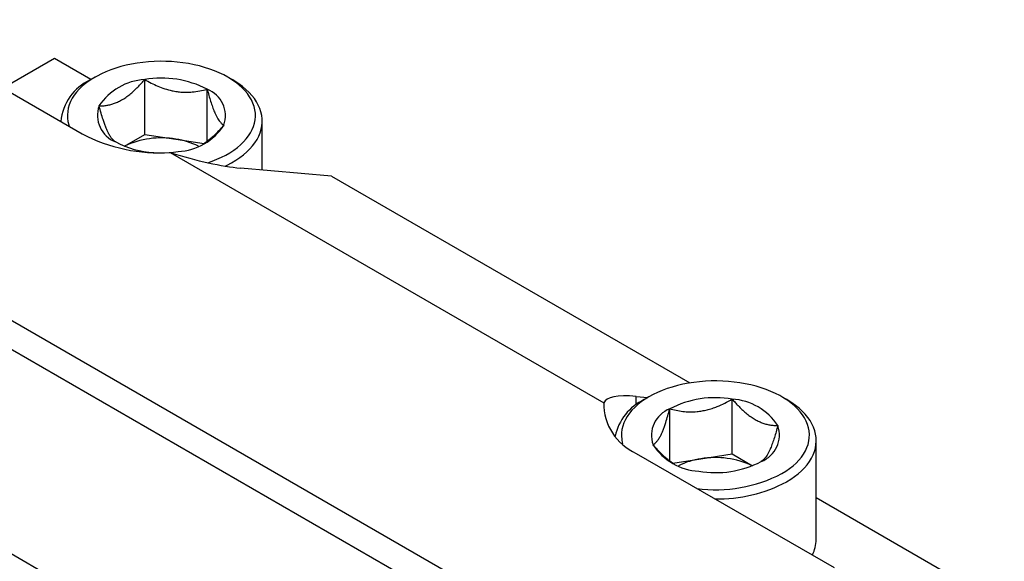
# Model space of a CAD drawing. Header units: inches. Extents: x 0.5 to 21.6, y 0.7 to 16.3.
# Tile 7 of 18: x 4 to 5.8, y 13.8 to 14.8. Entities that reach past the tile are written whole.
import ezdxf

# ---------------------------------------------------------------- set-up
doc = ezdxf.new("R2010")
doc.units = ezdxf.units.IN
doc.header["$MEASUREMENT"] = 0
doc.linetypes.add('SLD-Solid', pattern=[0])

msp = doc.modelspace()

# ---------------------------------------------------------------- linework, layer by layer
at = {"color": 7, "linetype": 'SLD-Solid', "lineweight": 25}
for p, q in [((3.8022, 14.7807), (4.1502, 14.5798)), ((4.1015, 14.7123), (4.011, 14.6601)), ((4.1655, 14.6754), (4.1015, 14.7123)), ((4.1725, 14.6794), (4.1641, 14.6746)), ((4.26, 14.5788), (4.26, 14.6753)), ((4.4147, 14.6746), (4.4063, 14.6794)), ((4.3698, 14.5666), (4.3698, 14.6583)), ((4.1122, 14.6023), (4.1122, 14.6017)), ((4.4666, 14.5161), (4.4666, 14.6023)), ((3.4554, 14.5805), (5.1258, 13.6162)), ((4.2242, 14.5582), (4.26, 14.5788)), ((4.26, 14.5788), (4.3149, 14.5704)), ((4.3149, 14.5704), (4.3643, 14.5627)), ((3.4113, 14.555), (5.0816, 13.5907)), ((4.3047, 14.5468), (5.0675, 14.1065)), ((4.5887, 14.5051), (4.4286, 14.5195)), ((4.5887, 14.5051), (5.2189, 14.1413)), ((4.7696, 13.4106), (3.0993, 14.3749)), ((5.1246, 14.1177), (5.145, 14.1159)), ((5.1468, 14.1169), (5.1385, 14.1121)), ((5.3891, 14.1121), (5.3807, 14.1169)), ((5.2932, 14.0164), (5.2932, 14.1128)), ((5.1834, 14.0041), (5.1834, 14.0958)), ((5.4409, 13.8662), (5.4409, 14.0398)), ((5.1246, 14.0173), (5.4725, 13.8164)), ((5.2383, 14.0079), (5.2932, 14.0164)), ((5.2932, 14.0164), (5.329, 13.9957)), ((5.1888, 14.0002), (5.2383, 14.0079)), ((5.7718, 13.7481), (5.4409, 13.9391))]:
    msp.add_line(p, q, dxfattribs=at)
at = {"color": 8, "linetype": 'SLD-Solid', "lineweight": 25}
msp.add_line((5.1246, 14.1031), (5.1246, 14.1177), dxfattribs=at)
at = {"color": 7, "linetype": 'SLD-Solid', "lineweight": 25, "flags": 128}
for points in [[(4.371, 14.5289), (4.3786, 14.5315), (4.387, 14.5349), (4.395, 14.5385), (4.4027, 14.5424), (4.4099, 14.5465), (4.4166, 14.5509), (4.4229, 14.5556), (4.4286, 14.5604), (4.4339, 14.5655), (4.4385, 14.5707), (4.4426, 14.5761), (4.4462, 14.5816), (4.4491, 14.5872), (4.4514, 14.5929), (4.4532, 14.5987), (4.4543, 14.6046), (4.4547, 14.6104), (4.4546, 14.6163), (4.4538, 14.6222), (4.4524, 14.628), (4.4504, 14.6338), (4.4477, 14.6395), (4.4445, 14.645), (4.4407, 14.6505), (4.4363, 14.6558), (4.4313, 14.6609), (4.4258, 14.6659), (4.4198, 14.6706), (4.4133, 14.6751), (4.4063, 14.6794), (4.3989, 14.6834), (4.3911, 14.6872), (4.3828, 14.6907), (4.3743, 14.6938), (4.3654, 14.6967), (4.3562, 14.6992), (4.3467, 14.7014), (4.3371, 14.7033), (4.3273, 14.7048), (4.3173, 14.706), (4.3072, 14.7068), (4.297, 14.7073), (4.2869, 14.7074), (4.2767, 14.7071), (4.2666, 14.7065), (4.2565, 14.7055), (4.2466, 14.7041), (4.2368, 14.7024), (4.2273, 14.7004), (4.218, 14.698), (4.2089, 14.6953), (4.2002, 14.6923), (4.1918, 14.689), (4.1838, 14.6854), (4.1761, 14.6815), (4.1689, 14.6773), (4.1622, 14.6729), (4.1559, 14.6683), (4.1502, 14.6634), (4.1449, 14.6584), (4.1403, 14.6531), (4.1361, 14.6478), (4.1326, 14.6423), (4.1297, 14.6366), (4.1273, 14.6309), (4.1256, 14.6251), (4.1245, 14.6193), (4.1241, 14.6134), (4.1242, 14.6075), (4.125, 14.6016), (4.1264, 14.5958), (4.1273, 14.593)], [(4.4013, 14.523), (4.405, 14.5248), (4.4128, 14.5289), (4.4202, 14.5333), (4.4271, 14.5379), (4.4335, 14.5428), (4.4394, 14.5479), (4.4448, 14.5531), (4.4496, 14.5586), (4.4538, 14.5642), (4.4575, 14.5699), (4.4605, 14.5758), (4.463, 14.5818), (4.4648, 14.5878), (4.466, 14.5939), (4.4665, 14.6), (4.4664, 14.6061), (4.4657, 14.6122), (4.4644, 14.6183), (4.4624, 14.6243), (4.4598, 14.6302), (4.4566, 14.6361), (4.4528, 14.6418), (4.4484, 14.6473), (4.4435, 14.6527), (4.438, 14.658), (4.4319, 14.663), (4.4254, 14.6678), (4.4184, 14.6724), (4.4147, 14.6746)], [(4.3027, 14.5468), (4.3105, 14.5475), (4.3188, 14.5485)], [(5.3807, 13.9819), (5.3877, 13.9862), (5.3942, 13.9907), (5.4002, 13.9955), (5.4057, 14.0004), (5.4106, 14.0056), (5.415, 14.0109), (5.4188, 14.0163), (5.4221, 14.0219), (5.4247, 14.0276), (5.4267, 14.0333), (5.4282, 14.0392), (5.4289, 14.045), (5.4291, 14.0509), (5.4286, 14.0568), (5.4275, 14.0626), (5.4258, 14.0684), (5.4235, 14.0741), (5.4205, 14.0798), (5.417, 14.0853), (5.4129, 14.0907), (5.4082, 14.0959), (5.403, 14.1009), (5.3972, 14.1058), (5.391, 14.1104), (5.3842, 14.1148), (5.377, 14.119), (5.3694, 14.1229), (5.3614, 14.1265), (5.353, 14.1298), (5.3442, 14.1328), (5.3352, 14.1355), (5.3259, 14.1379), (5.3163, 14.1399), (5.3066, 14.1416), (5.2966, 14.143), (5.2866, 14.144), (5.2765, 14.1446), (5.2663, 14.1449), (5.2561, 14.1448), (5.246, 14.1443), (5.2359, 14.1435), (5.2259, 14.1424), (5.2161, 14.1408), (5.2064, 14.139), (5.197, 14.1368), (5.1878, 14.1342), (5.1789, 14.1314), (5.1703, 14.1282), (5.1621, 14.1247), (5.1543, 14.121), (5.1468, 14.1169), (5.1399, 14.1126), (5.1334, 14.1081), (5.1273, 14.1034), (5.1218, 14.0984), (5.1169, 14.0933), (5.1125, 14.088), (5.1087, 14.0825), (5.1054, 14.077), (5.1028, 14.0713), (5.1008, 14.0655), (5.0994, 14.0597), (5.0986, 14.0538), (5.0984, 14.048), (5.0989, 14.0421), (5.1, 14.0362), (5.1005, 14.0341)], [(5.389, 13.9675), (5.3963, 13.9719), (5.4031, 13.9766), (5.4094, 13.9815), (5.4152, 13.9867), (5.4204, 13.992), (5.4251, 13.9975), (5.4292, 14.0031), (5.4327, 14.0089), (5.4356, 14.0148), (5.4378, 14.0208), (5.4395, 14.0268), (5.4405, 14.0329), (5.4409, 14.039), (5.4407, 14.0451), (5.4398, 14.0512), (5.4383, 14.0573), (5.4362, 14.0633), (5.4334, 14.0692), (5.4301, 14.075), (5.4261, 14.0807), (5.4216, 14.0862), (5.4165, 14.0916), (5.4109, 14.0968), (5.4047, 14.1017), (5.398, 14.1065), (5.3909, 14.111), (5.3891, 14.1121)]]:
    msp.add_lwpolyline(points, dxfattribs=at)
at = {"color": 7, "linetype": 'SLD-Solid', "lineweight": 25}
for centre, radius, start, end in [((4.2017, 14.5929), 0.0899, 114.7204, 174.4015), ((4.2662, 14.5717), 0.1038, 93.4335, 146.5611), ((4.2896, 14.5037), 0.1741, 62.6027, 99.8113), ((4.3518, 14.6115), 0.0501, 340.7317, 69.0652), ((4.2269, 14.6124), 0.0501, 160.7317, 249.0652), ((4.3126, 14.6521), 0.1038, 273.4335, 326.5611), ((4.2861, 14.8385), 0.2923, 242.2858, 273.6424), ((4.2841, 14.7046), 0.158, 241.6361, 267.0967), ((4.2892, 14.4196), 0.153, 80.3289, 115.0744), ((4.2961, 14.4397), 0.132, 63.7854, 81.8372), ((5.2635, 13.9413), 0.1741, 80.1887, 117.3973), ((5.163, 14.1048), 0.0955, 178.9633, 246.2566), ((5.1784, 14.0276), 0.0934, 115.2989, 167.7047), ((5.287, 14.0092), 0.1038, 33.4389, 86.5665), ((5.2013, 14.049), 0.0501, 110.9348, 199.2683), ((5.3262, 14.0499), 0.0501, 290.9348, 19.2683), ((5.2406, 14.0896), 0.1038, 213.4389, 266.5665), ((5.2639, 13.8564), 0.1536, 65.0044, 99.5923), ((5.257, 13.8772), 0.132, 98.1628, 116.2146), ((5.264, 14.1576), 0.1741, 260.1887, 297.3973), ((5.2648, 14.2046), 0.2511, 262.2598, 297.4917), ((5.2685, 14.1946), 0.2572, 268.7324, 297.9591), ((5.3779, 13.8666), 0.063, 333.4908, 359.6192)]:
    msp.add_arc(centre, radius, start, end, dxfattribs=at)
for centre, start_param, end_param in [((4.2894, 14.5998), 4.86692, 5.574505), ((5.2638, 14.0373), 2.432912, 3.140496)]:
    msp.add_ellipse(centre, major_axis=(0.1963, -0.0691), ratio=0.218312, start_param=start_param, end_param=end_param, dxfattribs=at)
for points, knots in [([(4.1796, 14.6289), (4.1819, 14.6289), (4.1866, 14.629), (4.1935, 14.6299), (4.2003, 14.6314), (4.2071, 14.6335), (4.2141, 14.6365), (4.2212, 14.6403), (4.2284, 14.6451), (4.2355, 14.6506), (4.2427, 14.657), (4.2491, 14.6633), (4.2549, 14.6695), (4.2583, 14.6734), (4.26, 14.6753)], [0, 0, 0, 0, 0.091616, 0.183577, 0.265286, 0.347488, 0.431593, 0.516519, 0.601711, 0.68775, 0.776053, 0.864952, 0.932407, 1, 1, 1, 1]), ([(4.26, 14.6753), (4.2637, 14.6732), (4.2712, 14.669), (4.2829, 14.6636), (4.2952, 14.6589), (4.3066, 14.6558), (4.3168, 14.654), (4.3257, 14.6531), (4.3346, 14.6529), (4.3451, 14.6535), (4.3569, 14.6551), (4.3655, 14.6572), (4.3698, 14.6583)], [0, 0, 0, 0, 0.107755, 0.216106, 0.327219, 0.43983, 0.516327, 0.593477, 0.672561, 0.752231, 0.875548, 1, 1, 1, 1]), ([(4.3698, 14.6583), (4.3708, 14.6547), (4.3728, 14.6473), (4.3759, 14.6369), (4.3792, 14.627), (4.3823, 14.6191), (4.385, 14.613), (4.3874, 14.6083), (4.3898, 14.6044), (4.3926, 14.6006), (4.3957, 14.5972), (4.398, 14.5957), (4.3992, 14.5949)], [0, 0, 0, 0, 0.108079, 0.216109, 0.328007, 0.439829, 0.51665, 0.593474, 0.672842, 0.752229, 0.875547, 1, 1, 1, 1]), ([(4.209, 14.5655), (4.208, 14.5662), (4.206, 14.5675), (4.2029, 14.5706), (4.1996, 14.5749), (4.1965, 14.5801), (4.1938, 14.5858), (4.1914, 14.5914), (4.189, 14.5978), (4.1862, 14.606), (4.1831, 14.6163), (4.1808, 14.6247), (4.1796, 14.6289)], [0, 0, 0, 0, 0.1077552, 0.2161065, 0.3272187, 0.4398304, 0.5163269, 0.5934768, 0.6725611, 0.7522309, 0.875548, 1, 1, 1, 1]), ([(4.3992, 14.5949), (4.3975, 14.593), (4.3941, 14.5891), (4.3884, 14.5831), (4.3821, 14.5768), (4.3751, 14.5706), (4.3689, 14.5657), (4.365, 14.5632), (4.3636, 14.5623)], [0, 0, 0, 0, 0.151664, 0.30361, 0.495965, 0.689401, 0.887179, 1, 1, 1, 1]), ([(5.1834, 14.0958), (5.1871, 14.0949), (5.1946, 14.093), (5.2064, 14.0912), (5.2186, 14.0903), (5.23, 14.0907), (5.2402, 14.0921), (5.2491, 14.094), (5.258, 14.0965), (5.2685, 14.1003), (5.2803, 14.1057), (5.2889, 14.1104), (5.2932, 14.1128)], [0, 0, 0, 0, 0.108079, 0.216109, 0.328007, 0.439829, 0.51665, 0.593474, 0.672842, 0.752229, 0.875547, 1, 1, 1, 1]), ([(5.2932, 14.1128), (5.2949, 14.1109), (5.2983, 14.107), (5.304, 14.1009), (5.3103, 14.0947), (5.3173, 14.0884), (5.3245, 14.0828), (5.3318, 14.078), (5.3388, 14.0741), (5.3457, 14.0712), (5.3526, 14.069), (5.3596, 14.0674), (5.3666, 14.0666), (5.3712, 14.0665), (5.3735, 14.0664)], [0, 0, 0, 0, 0.067462, 0.135048, 0.220609, 0.306651, 0.394624, 0.48348, 0.564909, 0.647108, 0.731465, 0.816423, 0.908015, 1, 1, 1, 1]), ([(5.154, 14.0324), (5.155, 14.0331), (5.157, 14.0344), (5.1601, 14.0375), (5.1634, 14.0418), (5.1665, 14.0471), (5.1692, 14.0527), (5.1716, 14.0583), (5.174, 14.0647), (5.1768, 14.0729), (5.1799, 14.0832), (5.1822, 14.0916), (5.1834, 14.0958)], [0, 0, 0, 0, 0.107755, 0.216106, 0.327219, 0.43983, 0.516327, 0.593477, 0.672561, 0.752231, 0.875548, 1, 1, 1, 1]), ([(5.3735, 14.0664), (5.3725, 14.0628), (5.3705, 14.0554), (5.3674, 14.045), (5.3641, 14.0351), (5.361, 14.0272), (5.3583, 14.0211), (5.3559, 14.0165), (5.3535, 14.0125), (5.3507, 14.0087), (5.3476, 14.0053), (5.3453, 14.0038), (5.3441, 14.003)], [0, 0, 0, 0, 0.1080792, 0.2161089, 0.3280067, 0.4398287, 0.5166504, 0.5934744, 0.6728417, 0.7522287, 0.8755469, 1, 1, 1, 1]), ([(5.1895, 13.9998), (5.1882, 14.0006), (5.1845, 14.003), (5.1784, 14.0078), (5.1713, 14.0141), (5.1649, 14.0205), (5.1591, 14.0266), (5.1557, 14.0305), (5.154, 14.0324)], [0, 0, 0, 0, 0.10454, 0.297978, 0.496508, 0.696376, 0.848033, 1, 1, 1, 1])]:
    msp.add_open_spline(points, degree=3, knots=knots, dxfattribs=at)

doc.saveas('drawing.dxf')
